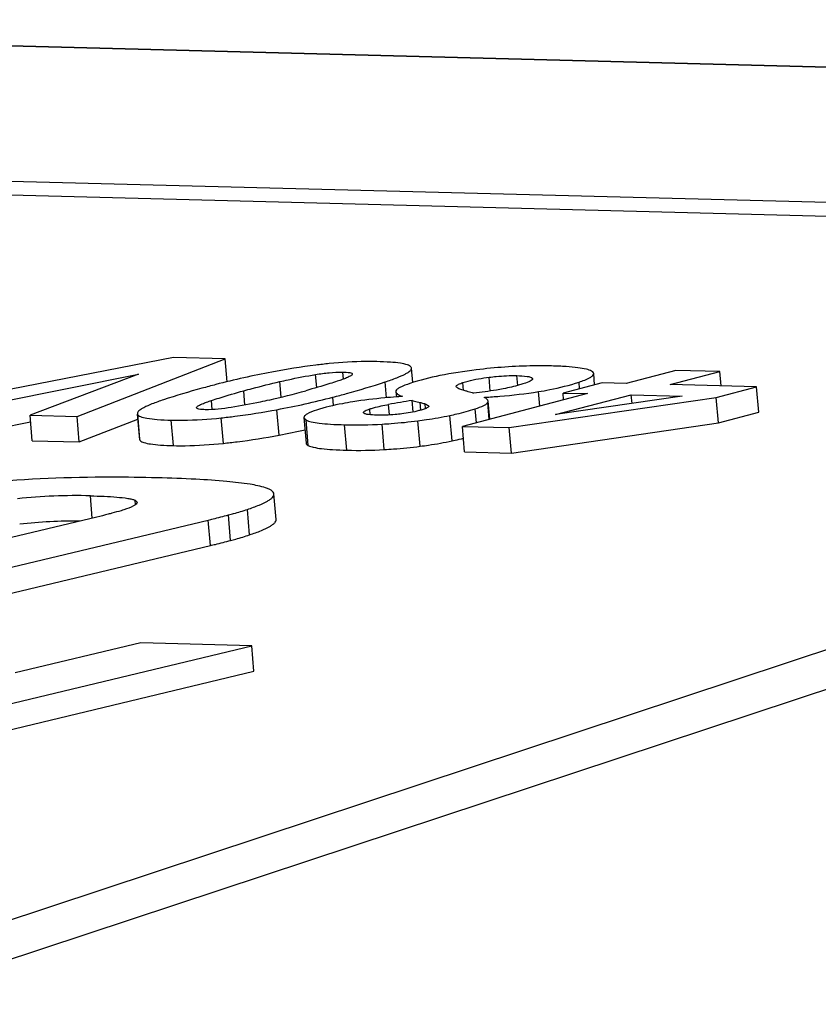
# Model space of a CAD drawing. Header units: millimetres. Extents: x 0 to 420, y 0 to 297.
# Tile 24 of 72: x 201.76 to 204.07, y 68.2 to 71.05. Entities that reach past the tile are written whole.
import ezdxf

# ---------------------------------------------------------------- set-up
doc = ezdxf.new("R2010")
doc.units = ezdxf.units.MM
doc.header["$LTSCALE"] = 23.1
doc.layers.add('COMPONENTS', color=7, linetype='CONTINUOUS')

msp = doc.modelspace()

# ---------------------------------------------------------------- linework, layer by layer
at = {"layer": 'COMPONENTS', "color": 9, "linetype": 'CONTINUOUS'}
for p, q in [((214.53116, 70.64043), (198.7892, 71.04827)), ((207.89267, 70.42122), (197.99172, 70.67773)), ((207.61002, 70.38824), (197.92434, 70.63918)), ((201.14841, 68.25055), (207.61002, 70.38824)), ((201.33801, 68.19855), (207.94324, 70.38375)), ((202.61896, 69.98382), (202.61569, 70.02175)), ((202.69588, 70.00831), (202.69411, 70.0289)), ((203.12152, 69.97398), (203.11808, 70.01386)), ((203.20095, 69.98994), (203.19848, 70.01857)), ((203.24333, 70.00718), (203.24296, 70.01149)), ((202.5156, 69.95602), (202.51171, 70.00107)), ((202.82096, 69.95454), (202.81701, 70.00031)), ((203.04421, 69.97562), (203.04225, 69.99841)), ((203.3801, 69.98064), (203.37845, 69.99972)), ((202.41086, 69.9331), (202.40729, 69.97456)), ((202.66785, 69.93211), (202.66579, 69.95605)), ((203.26464, 69.93012), (203.26102, 69.97212)), ((202.27158, 69.92396), (202.2713, 69.9272)), ((202.31635, 69.92025), (202.31407, 69.94669)), ((202.50991, 69.84622), (202.50355, 69.91994)), ((202.77369, 69.90508), (202.77224, 69.92195)), ((202.82953, 69.90466), (202.82689, 69.93518)), ((202.92062, 69.91874), (202.91872, 69.94075)), ((202.93427, 69.92336), (202.93314, 69.93648)), ((203.08125, 69.88205), (203.07776, 69.9225)), ((203.11827, 69.89176), (203.11407, 69.94042)), ((202.10609, 69.8331), (202.09973, 69.90682)), ((202.34842, 69.82249), (202.34206, 69.8962)), ((202.59416, 69.81647), (202.5878, 69.89019)), ((203.01076, 69.82946), (203.0044, 69.90317)), ((202.20397, 69.8159), (202.19761, 69.88962)), ((202.7059, 69.80254), (202.69953, 69.87626)), ((202.81425, 69.80438), (202.80789, 69.8781)), ((202.918, 69.81399), (202.91164, 69.8877)), ((201.9688, 69.60573), (201.9632, 69.67058)), ((202.09372, 69.64476), (202.09261, 69.65769)), ((202.36953, 69.54137), (202.36316, 69.61509)), ((202.42458, 69.55765), (202.41822, 69.63137)), ((202.31096, 69.52661), (202.3046, 69.60033))]:
    msp.add_line(p, q, dxfattribs=at)
at = {"layer": 'COMPONENTS', "color": 7, "linetype": 'CONTINUOUS'}
for p, q in [((214.56396, 70.64032), (198.79574, 71.04887)), ((202.20445, 70.07067), (201.39934, 69.91399)), ((201.92479, 69.90038), (202.35349, 70.06681)), ((202.35349, 70.06681), (202.20445, 70.07067)), ((202.35919, 70.00078), (202.35349, 70.06681)), ((202.89266, 70.0425), (202.89185, 70.04362)), ((202.89703, 69.99839), (202.89342, 70.04019)), ((203.65911, 70.03346), (203.5154, 69.99581)), ((203.78631, 70.03017), (203.65911, 70.03346)), ((201.54179, 69.9103), (202.10295, 70.02263)), ((202.10295, 70.02263), (201.78858, 69.90391)), ((203.42376, 69.99207), (203.42096, 70.02458)), ((203.64261, 69.99252), (203.78631, 70.03017)), ((203.78989, 69.9887), (203.78631, 70.03017)), ((203.03615, 69.97821), (203.03051, 69.98053)), ((203.44504, 69.99764), (203.33229, 69.96813)), ((203.5154, 69.99581), (203.44504, 69.99764)), ((203.89251, 69.98604), (203.64261, 69.99252)), ((203.77573, 69.95545), (203.89251, 69.98604)), ((203.89887, 69.91233), (203.89251, 69.98604)), ((202.8481, 69.97188), (202.84939, 69.95686)), ((202.86696, 69.9586), (202.86461, 69.95795)), ((203.40265, 69.9663), (203.04087, 69.87147)), ((203.1041, 69.9552), (203.10645, 69.95585)), ((203.10662, 69.95391), (203.10645, 69.95585)), ((203.17639, 69.86796), (203.77573, 69.95545)), ((203.31076, 69.90561), (203.52986, 69.96301)), ((203.67682, 69.9592), (203.31076, 69.90561)), ((203.334, 69.94831), (203.33229, 69.96813)), ((203.33229, 69.96813), (203.40265, 69.9663)), ((203.53202, 69.938), (203.52986, 69.96301)), ((203.52986, 69.96301), (203.67682, 69.9592)), ((203.78209, 69.88173), (203.77573, 69.95545)), ((202.89839, 69.91329), (202.89554, 69.94629)), ((202.94315, 69.92971), (202.9431, 69.92923)), ((203.11525, 69.94471), (203.11483, 69.94645)), ((203.11978, 69.89215), (203.11525, 69.94471)), ((201.79494, 69.83019), (201.78858, 69.90391)), ((201.78858, 69.90391), (201.92479, 69.90038)), ((201.93116, 69.82666), (201.92479, 69.90038)), ((201.93116, 69.82666), (202.10075, 69.8925)), ((202.09938, 69.90833), (202.09973, 69.90682)), ((202.09951, 69.9068), (202.10574, 69.83462)), ((202.58177, 69.89692), (202.58813, 69.82321)), ((203.78209, 69.88173), (203.89887, 69.91233)), ((201.54816, 69.83659), (201.79021, 69.88504)), ((203.04723, 69.79775), (203.04087, 69.87147)), ((203.04087, 69.87147), (203.17639, 69.86796)), ((203.18275, 69.79424), (203.17639, 69.86796)), ((203.18275, 69.79424), (203.78209, 69.88173)), ((202.10574, 69.83462), (202.10609, 69.8331)), ((201.79494, 69.83019), (201.93116, 69.82666)), ((203.04723, 69.79775), (203.18275, 69.79424)), ((202.50126, 69.60219), (202.4949, 69.6759)), ((201.98201, 69.60888), (201.28916, 69.44341)), ((201.6123, 69.43504), (202.3046, 69.60033)), ((201.61866, 69.36133), (202.31096, 69.52661)), ((201.31482, 68.96932), (202.43067, 69.2363)), ((202.1092, 69.24463), (201.74551, 69.15767)), ((202.43067, 69.2363), (202.1092, 69.24463)), ((202.43703, 69.16259), (202.43067, 69.2363)), ((201.32118, 68.8956), (202.43703, 69.16259))]:
    msp.add_line(p, q, dxfattribs=at)
for centre, radius, start, end in [((202.92266, 67.70303), 2.3659, 100.56594, 104.59128), ((201.93989, 72.30025), 2.41389, 282.9464, 285.56647), ((202.03682, 72.39907), 2.52268, 280.66187, 284.43747), ((202.9977, 67.96187), 2.00051, 93.8145, 94.25127), ((203.11936, 68.34669), 1.61518, 97.96511, 100.43228), ((202.73201, 71.15277), 1.27692, 268.54247, 273.40639), ((202.0412, 72.33542), 2.53294, 280.66393, 282.39445), ((202.73838, 71.07905), 1.27692, 268.54247, 273.40639), ((201.92031, 68.09019), 1.58097, 88.44542, 96.10605), ((201.92598, 68.02512), 1.5723, 89.711, 96.11456)]:
    msp.add_arc(centre, radius, start, end, dxfattribs=at)
for points, knots in [([(202.65495, 70.05316), (202.64204, 70.05187), (202.58641, 70.04559), (202.5311, 70.03668), (202.48883, 70.02882)], [0, 0, 0, 0, 0.2318569, 1, 1, 1, 1]), ([(202.7933, 70.05911), (202.7826, 70.05939), (202.73642, 70.05967), (202.69025, 70.05668), (202.65495, 70.05316)], [0, 0, 0, 0, 0.2316639, 1, 1, 1, 1]), ([(202.89185, 70.04362), (202.88925, 70.04667), (202.87862, 70.051), (202.85862, 70.05497), (202.82896, 70.05784), (202.80623, 70.05878), (202.7933, 70.05911)], [0, 0, 0, 0, 0.1190798, 0.3220138, 0.6151885, 1, 1, 1, 1]), ([(202.81701, 70.00031), (202.82841, 70.00408), (202.84803, 70.01099), (202.87008, 70.02025), (202.88277, 70.02743), (202.88956, 70.03227), (202.89368, 70.03722), (202.89342, 70.04019)], [0, 0, 0, 0, 0.4083342, 0.7065338, 0.8154154, 0.898725, 1, 1, 1, 1]), ([(203.08096, 70.03521), (203.0456, 70.03094), (202.98079, 70.02103), (202.91707, 70.0051), (202.8887, 69.99571)], [0, 0, 0, 0, 0.5436953, 1, 1, 1, 1]), ([(203.29896, 70.04637), (203.28154, 70.04682), (203.20873, 70.0472), (203.13594, 70.04184), (203.08096, 70.03521)], [0, 0, 0, 0, 0.2392936, 1, 1, 1, 1]), ([(203.41507, 70.0314), (203.41034, 70.03411), (203.39697, 70.03811), (203.37238, 70.04212), (203.33867, 70.04499), (203.31321, 70.046), (203.29896, 70.04637)], [0, 0, 0, 0, 0.1391224, 0.3501953, 0.6366382, 1, 1, 1, 1]), ([(202.51171, 70.00107), (202.51979, 70.00293), (202.55427, 70.01064), (202.58899, 70.01737), (202.61569, 70.02175)], [0, 0, 0, 0, 0.2344251, 1, 1, 1, 1]), ([(202.61569, 70.02175), (202.62866, 70.02388), (202.65468, 70.02753), (202.68098, 70.02924), (202.69411, 70.0289)], [0, 0, 0, 0, 0.5003685, 1, 1, 1, 1]), ([(202.72147, 70.02163), (202.72013, 70.01943), (202.71422, 70.01611), (202.70454, 70.01153), (202.69197, 70.00679), (202.68296, 70.00369), (202.67821, 70.00212)], [0, 0, 0, 0, 0.1616993, 0.4007059, 0.6855447, 1, 1, 1, 1]), ([(202.69411, 70.0289), (202.70091, 70.02872), (202.70983, 70.02814), (202.71914, 70.02631), (202.72183, 70.02415), (202.72191, 70.02318)], [0, 0, 0, 0, 0.6996589, 0.8997656, 1, 1, 1, 1]), ([(203.04225, 69.99841), (203.04711, 70.00002), (203.07191, 70.00727), (203.09754, 70.01136), (203.11808, 70.01386)], [0, 0, 0, 0, 0.1984946, 1, 1, 1, 1]), ([(203.11808, 70.01386), (203.12497, 70.01469), (203.15166, 70.0176), (203.17857, 70.01909), (203.19848, 70.01857)], [0, 0, 0, 0, 0.2583172, 1, 1, 1, 1]), ([(203.19848, 70.01857), (203.2083, 70.01832), (203.22155, 70.01776), (203.23634, 70.01493), (203.24148, 70.01288), (203.24296, 70.01149)], [0, 0, 0, 0, 0.6483369, 0.8664715, 1, 1, 1, 1]), ([(203.24411, 70.00943), (203.24422, 70.00818), (203.24187, 70.0051), (203.23351, 70.00043), (203.22532, 69.9974), (203.2192, 69.99538)], [0, 0, 0, 0, 0.1275044, 0.3421731, 1, 1, 1, 1]), ([(203.37845, 69.99972), (203.38952, 70.00338), (203.40378, 70.00856), (203.41808, 70.01748), (203.42113, 70.0226), (203.42096, 70.02458)], [0, 0, 0, 0, 0.6878067, 0.8822994, 1, 1, 1, 1]), ([(203.42096, 70.02458), (203.4209, 70.0252), (203.42002, 70.02823), (203.41721, 70.03018), (203.41507, 70.0314)], [0, 0, 0, 0, 0.2004438, 1, 1, 1, 1]), ([(202.32663, 69.99263), (202.3131, 69.98912), (202.26231, 69.9756), (202.2119, 69.96062), (202.17527, 69.9485)], [0, 0, 0, 0, 0.265922, 1, 1, 1, 1]), ([(202.40729, 69.97456), (202.41556, 69.97684), (202.45023, 69.98621), (202.48508, 69.99494), (202.51171, 70.00107)], [0, 0, 0, 0, 0.2389607, 1, 1, 1, 1]), ([(202.67821, 70.00212), (202.67113, 69.99978), (202.64112, 69.99015), (202.61084, 69.98135), (202.58767, 69.9749)], [0, 0, 0, 0, 0.2367645, 1, 1, 1, 1]), ([(202.66579, 69.95605), (202.67897, 69.95945), (202.72973, 69.97295), (202.78006, 69.98809), (202.81701, 70.00031)], [0, 0, 0, 0, 0.2590868, 1, 1, 1, 1]), ([(202.8887, 69.99571), (202.87881, 69.99244), (202.86588, 69.98789), (202.85265, 69.98012), (202.84896, 69.97624), (202.84839, 69.9744)], [0, 0, 0, 0, 0.6738777, 0.8750539, 1, 1, 1, 1]), ([(203.03051, 69.98053), (203.0286, 69.98142), (203.02558, 69.98293), (203.02254, 69.98566), (203.02241, 69.9871)], [0, 0, 0, 0, 0.5948844, 1, 1, 1, 1]), ([(203.02273, 69.98846), (203.02329, 69.98944), (203.02551, 69.9913), (203.03195, 69.99484), (203.03788, 69.99697), (203.04225, 69.99841)], [0, 0, 0, 0, 0.1540633, 0.3775208, 1, 1, 1, 1]), ([(203.05359, 69.9731), (203.05203, 69.9735), (203.04617, 69.97504), (203.04031, 69.97665), (203.03615, 69.97821)], [0, 0, 0, 0, 0.2667865, 1, 1, 1, 1]), ([(203.15927, 69.98045), (203.15261, 69.97916), (203.12424, 69.97407), (203.09567, 69.97014), (203.0738, 69.96743)], [0, 0, 0, 0, 0.2354187, 1, 1, 1, 1]), ([(203.2192, 69.99538), (203.21501, 69.99399), (203.1953, 69.98799), (203.17515, 69.98353), (203.15927, 69.98045)], [0, 0, 0, 0, 0.2145525, 1, 1, 1, 1]), ([(203.26102, 69.97212), (203.27191, 69.97389), (203.31151, 69.98096), (203.35073, 69.99055), (203.37845, 69.99972)], [0, 0, 0, 0, 0.2742225, 1, 1, 1, 1]), ([(202.17527, 69.9485), (202.16395, 69.94476), (202.14445, 69.93788), (202.12253, 69.92858), (202.10994, 69.92134), (202.10315, 69.9164), (202.09912, 69.91134), (202.09938, 69.90833)], [0, 0, 0, 0, 0.4067729, 0.7043226, 0.8132431, 0.8968781, 1, 1, 1, 1]), ([(202.31407, 69.94669), (202.32133, 69.9491), (202.35222, 69.959), (202.38339, 69.968), (202.40729, 69.97456)], [0, 0, 0, 0, 0.2358414, 1, 1, 1, 1]), ([(202.4807, 69.94772), (202.47228, 69.94579), (202.43607, 69.93771), (202.39962, 69.93068), (202.37148, 69.9264)], [0, 0, 0, 0, 0.2328036, 1, 1, 1, 1]), ([(202.8494, 69.95687), (202.83821, 69.95604), (202.7961, 69.95254), (202.75409, 69.94752), (202.72344, 69.94262)], [0, 0, 0, 0, 0.2654603, 1, 1, 1, 1]), ([(202.8481, 69.97188), (202.84834, 69.96903), (202.85478, 69.96259), (202.86213, 69.96017), (202.86696, 69.9586)], [0, 0, 0, 0, 0.3603018, 1, 1, 1, 1]), ([(203.0738, 69.96743), (203.07239, 69.96784), (203.06568, 69.96984), (203.05895, 69.97174), (203.05359, 69.9731)], [0, 0, 0, 0, 0.2099874, 1, 1, 1, 1]), ([(203.11483, 69.94645), (203.11452, 69.94724), (203.11197, 69.95126), (203.10756, 69.95357), (203.1041, 69.9552)], [0, 0, 0, 0, 0.1832749, 1, 1, 1, 1]), ([(203.10645, 69.95585), (203.12057, 69.95671), (203.17226, 69.96034), (203.22383, 69.96607), (203.26102, 69.97212)], [0, 0, 0, 0, 0.2730032, 1, 1, 1, 1]), ([(202.29611, 69.91985), (202.28981, 69.92002), (202.28168, 69.92053), (202.27307, 69.92248), (202.27085, 69.92456), (202.27077, 69.92545)], [0, 0, 0, 0, 0.7060456, 0.899613, 1, 1, 1, 1]), ([(202.2713, 69.9272), (202.27267, 69.92934), (202.27836, 69.93273), (202.28794, 69.9373), (202.30038, 69.94204), (202.30933, 69.94512), (202.31407, 69.94669)], [0, 0, 0, 0, 0.1613539, 0.39854, 0.6834529, 1, 1, 1, 1]), ([(202.37148, 69.9264), (202.35892, 69.92449), (202.3339, 69.9212), (202.30864, 69.91953), (202.29611, 69.91985)], [0, 0, 0, 0, 0.503563, 1, 1, 1, 1]), ([(202.34206, 69.8962), (202.35532, 69.89758), (202.40939, 69.90379), (202.46318, 69.91233), (202.50355, 69.91994)], [0, 0, 0, 0, 0.2450496, 1, 1, 1, 1]), ([(202.61806, 69.91867), (202.60858, 69.91553), (202.59636, 69.91109), (202.58412, 69.90318), (202.58162, 69.89868), (202.58177, 69.89692)], [0, 0, 0, 0, 0.6845682, 0.8792734, 1, 1, 1, 1]), ([(202.72344, 69.94262), (202.7133, 69.94099), (202.67781, 69.93481), (202.64252, 69.92676), (202.61806, 69.91867)], [0, 0, 0, 0, 0.2850129, 1, 1, 1, 1]), ([(202.75429, 69.91162), (202.75421, 69.91252), (202.75581, 69.91478), (202.76186, 69.91828), (202.76778, 69.92047), (202.77224, 69.92195)], [0, 0, 0, 0, 0.1275903, 0.3395512, 1, 1, 1, 1]), ([(202.77224, 69.92195), (202.77601, 69.9232), (202.79397, 69.92861), (202.81236, 69.9325), (202.82689, 69.93518)], [0, 0, 0, 0, 0.2120569, 1, 1, 1, 1]), ([(202.92689, 69.92068), (202.92291, 69.91937), (202.90275, 69.91347), (202.88194, 69.91005), (202.86527, 69.90794)], [0, 0, 0, 0, 0.1994135, 1, 1, 1, 1]), ([(202.89554, 69.94629), (202.89755, 69.94585), (202.9053, 69.94411), (202.91303, 69.94227), (202.91872, 69.94075)], [0, 0, 0, 0, 0.2585682, 1, 1, 1, 1]), ([(202.91872, 69.94075), (202.92, 69.94042), (202.92483, 69.9391), (202.92967, 69.93776), (202.93314, 69.93648)], [0, 0, 0, 0, 0.2637165, 1, 1, 1, 1]), ([(202.9431, 69.92923), (202.943, 69.9284), (202.94122, 69.92665), (202.93587, 69.92379), (202.93069, 69.92194), (202.92689, 69.92068)], [0, 0, 0, 0, 0.1347364, 0.3569219, 1, 1, 1, 1]), ([(202.93314, 69.93648), (202.9355, 69.93561), (202.93908, 69.93421), (202.94297, 69.93128), (202.94311, 69.9297)], [0, 0, 0, 0, 0.6140849, 1, 1, 1, 1]), ([(203.0044, 69.90317), (203.01114, 69.90459), (203.03583, 69.91007), (203.06028, 69.91671), (203.07776, 69.9225)], [0, 0, 0, 0, 0.2721476, 1, 1, 1, 1]), ([(203.07776, 69.9225), (203.08622, 69.92529), (203.09741, 69.92923), (203.10933, 69.93573), (203.11308, 69.93883), (203.11407, 69.94042)], [0, 0, 0, 0, 0.6535985, 0.8629318, 1, 1, 1, 1]), ([(202.09973, 69.90682), (202.10099, 69.90353), (202.11104, 69.89815), (202.13009, 69.89421), (202.16048, 69.8909), (202.184, 69.88997), (202.19761, 69.88962)], [0, 0, 0, 0, 0.1043738, 0.2988976, 0.5962389, 1, 1, 1, 1]), ([(202.19761, 69.88962), (202.20874, 69.88933), (202.25697, 69.88907), (202.30517, 69.89237), (202.34206, 69.8962)], [0, 0, 0, 0, 0.2309005, 1, 1, 1, 1]), ([(202.58177, 69.89692), (202.58182, 69.89632), (202.58275, 69.89328), (202.58563, 69.89139), (202.5878, 69.89019)], [0, 0, 0, 0, 0.1971591, 1, 1, 1, 1]), ([(202.5878, 69.89019), (202.59238, 69.88766), (202.60526, 69.88396), (202.62892, 69.88023), (202.66134, 69.87757), (202.68583, 69.87661), (202.69953, 69.87626)], [0, 0, 0, 0, 0.138793, 0.3499118, 0.6365177, 1, 1, 1, 1]), ([(202.79172, 69.90403), (202.78391, 69.90424), (202.77334, 69.9047), (202.76134, 69.90696), (202.75709, 69.90855), (202.75569, 69.90958)], [0, 0, 0, 0, 0.6384614, 0.8578103, 1, 1, 1, 1]), ([(202.86527, 69.90794), (202.85893, 69.90714), (202.83451, 69.90449), (202.80989, 69.90356), (202.79172, 69.90403)], [0, 0, 0, 0, 0.260204, 1, 1, 1, 1]), ([(202.91164, 69.8877), (202.91997, 69.8888), (202.95103, 69.89312), (202.98195, 69.89845), (203.0044, 69.90317)], [0, 0, 0, 0, 0.2681357, 1, 1, 1, 1]), ([(202.80789, 69.8781), (202.81688, 69.87863), (202.85154, 69.88095), (202.88613, 69.88436), (202.91164, 69.8877)], [0, 0, 0, 0, 0.2593918, 1, 1, 1, 1]), ([(202.34842, 69.82249), (202.36169, 69.82386), (202.41575, 69.83008), (202.46954, 69.83862), (202.50991, 69.84622)], [0, 0, 0, 0, 0.2450496, 1, 1, 1, 1]), ([(203.01076, 69.82946), (203.01363, 69.83006), (203.0247, 69.83244), (203.03572, 69.83504), (203.04384, 69.83711)], [0, 0, 0, 0, 0.2592667, 1, 1, 1, 1]), ([(202.10761, 69.83074), (202.11029, 69.82785), (202.12067, 69.82373), (202.14026, 69.81989), (202.16917, 69.81714), (202.19135, 69.81623), (202.20397, 69.8159)], [0, 0, 0, 0, 0.1201714, 0.3229473, 0.6153848, 1, 1, 1, 1]), ([(202.20397, 69.8159), (202.2151, 69.81561), (202.26333, 69.81535), (202.31153, 69.81866), (202.34842, 69.82249)], [0, 0, 0, 0, 0.2309005, 1, 1, 1, 1]), ([(202.58813, 69.82321), (202.58818, 69.8226), (202.58911, 69.81956), (202.59199, 69.81767), (202.59416, 69.81647)], [0, 0, 0, 0, 0.1971591, 1, 1, 1, 1]), ([(202.59416, 69.81647), (202.59875, 69.81394), (202.61162, 69.81024), (202.63528, 69.80652), (202.6677, 69.80385), (202.69219, 69.80289), (202.7059, 69.80254)], [0, 0, 0, 0, 0.138793, 0.3499118, 0.6365177, 1, 1, 1, 1]), ([(202.81425, 69.80438), (202.82324, 69.80491), (202.8579, 69.80723), (202.89249, 69.81065), (202.918, 69.81399)], [0, 0, 0, 0, 0.2593918, 1, 1, 1, 1]), ([(202.918, 69.81399), (202.92634, 69.81508), (202.95739, 69.8194), (202.98831, 69.82473), (203.01076, 69.82946)], [0, 0, 0, 0, 0.2681357, 1, 1, 1, 1]), ([(202.15731, 69.72258), (202.11251, 69.72374), (201.94632, 69.72602), (201.77986, 69.71976), (201.65904, 69.70787)], [0, 0, 0, 0, 0.2696425, 1, 1, 1, 1]), ([(202.47066, 69.69365), (202.45613, 69.69852), (202.4187, 69.70578), (202.35134, 69.71346), (202.2617, 69.71925), (202.19456, 69.72162), (202.15731, 69.72258)], [0, 0, 0, 0, 0.1458721, 0.3607779, 0.6454673, 1, 1, 1, 1]), ([(202.4949, 69.6759), (202.49457, 69.67969), (202.48932, 69.68534), (202.48034, 69.69008), (202.47416, 69.69247), (202.47066, 69.69365)], [0, 0, 0, 0, 0.3667993, 0.6441592, 1, 1, 1, 1]), ([(201.9632, 69.67058), (201.97653, 69.67023), (202.00216, 69.66938), (202.03826, 69.66723), (202.06519, 69.66452), (202.08271, 69.66116), (202.08978, 69.65905), (202.09261, 69.65769)], [0, 0, 0, 0, 0.306538, 0.5895454, 0.8317075, 0.9278468, 1, 1, 1, 1]), ([(202.41822, 69.63137), (202.42971, 69.63517), (202.44954, 69.64227), (202.47179, 69.65226), (202.48441, 69.66034), (202.49159, 69.66631), (202.4952, 69.67237), (202.4949, 69.6759)], [0, 0, 0, 0, 0.396505, 0.6891138, 0.7979961, 0.8836993, 1, 1, 1, 1]), ([(202.09846, 69.65176), (202.09862, 69.64985), (202.09519, 69.64511), (202.08242, 69.63783), (202.06993, 69.6332), (202.06054, 69.6301)], [0, 0, 0, 0, 0.1274941, 0.3404092, 1, 1, 1, 1]), ([(202.09261, 69.65769), (202.09345, 69.65728), (202.09588, 69.65599), (202.09829, 69.65365), (202.09846, 69.65176)], [0, 0, 0, 0, 0.3298142, 1, 1, 1, 1]), ([(202.02573, 69.62007), (202.02221, 69.61912), (202.00768, 69.61524), (201.9931, 69.61153), (201.98201, 69.60888)], [0, 0, 0, 0, 0.2423113, 1, 1, 1, 1]), ([(202.06054, 69.6301), (202.05785, 69.62921), (202.04631, 69.62567), (202.03465, 69.62248), (202.02573, 69.62007)], [0, 0, 0, 0, 0.2346052, 1, 1, 1, 1]), ([(202.3046, 69.60033), (202.30936, 69.60145), (202.32893, 69.60617), (202.34843, 69.61118), (202.36316, 69.61509)], [0, 0, 0, 0, 0.2429812, 1, 1, 1, 1]), ([(202.36316, 69.61509), (202.36817, 69.61642), (202.38664, 69.62145), (202.40497, 69.62698), (202.41822, 69.63137)], [0, 0, 0, 0, 0.2705847, 1, 1, 1, 1]), ([(202.42458, 69.55765), (202.43608, 69.56145), (202.4559, 69.56855), (202.47815, 69.57855), (202.49077, 69.58662), (202.49795, 69.5926), (202.50156, 69.59865), (202.50126, 69.60219)], [0, 0, 0, 0, 0.396505, 0.6891138, 0.7979961, 0.8836993, 1, 1, 1, 1]), ([(202.36953, 69.54137), (202.37453, 69.5427), (202.393, 69.54774), (202.41133, 69.55326), (202.42458, 69.55765)], [0, 0, 0, 0, 0.2705847, 1, 1, 1, 1]), ([(202.31096, 69.52661), (202.31572, 69.52774), (202.33529, 69.53245), (202.35479, 69.53747), (202.36953, 69.54137)], [0, 0, 0, 0, 0.2429812, 1, 1, 1, 1])]:
    msp.add_open_spline(points, degree=3, knots=knots, dxfattribs=at)
for points in [[(202.89342, 70.04019), (202.89335, 70.041), (202.89307, 70.0418), (202.89266, 70.0425)], [(202.72191, 70.02318), (202.72196, 70.02264), (202.72176, 70.02209), (202.72147, 70.02163)], [(203.24296, 70.01149), (203.24354, 70.01096), (203.24404, 70.01021), (203.24411, 70.00943)], [(203.02241, 69.9871), (203.02237, 69.98756), (203.0225, 69.98805), (203.02273, 69.98846)], [(202.84839, 69.9744), (202.84814, 69.97359), (202.84802, 69.97272), (202.8481, 69.97188)], [(202.27077, 69.92545), (202.27072, 69.92606), (202.27097, 69.92668), (202.2713, 69.9272)], [(203.11407, 69.94042), (203.11486, 69.94167), (203.11538, 69.94323), (203.11525, 69.94471)], [(202.75569, 69.90958), (202.75502, 69.91006), (202.75436, 69.91079), (202.75429, 69.91162)], [(202.10609, 69.8331), (202.10643, 69.83223), (202.10698, 69.83143), (202.10761, 69.83074)]]:
    msp.add_open_spline(points, degree=3, dxfattribs=at)

doc.saveas('drawing.dxf')
